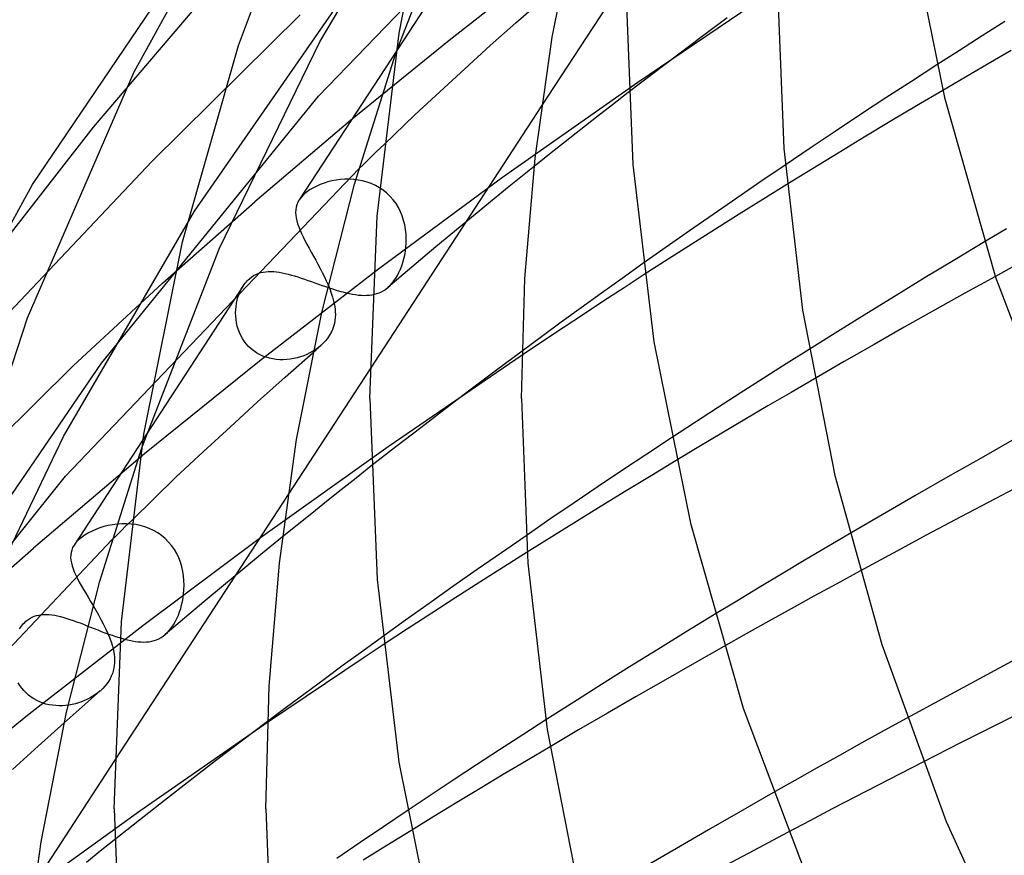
# Model space of a CAD drawing. Header units: millimetres. Extents: x -374 to 374, y -188 to 321.
# Tile 26 of 112: x -245 to -219, y 163 to 185. Entities that reach past the tile are written whole.
import ezdxf

# ---------------------------------------------------------------- set-up
doc = ezdxf.new("R2010")
doc.units = ezdxf.units.MM
doc.layers.add('HIDDEN', color=7, linetype='Continuous')
doc.layers.add('THICK', color=7, linetype='Continuous')

msp = doc.modelspace()

# ---------------------------------------------------------------- linework, layer by layer
at = {"layer": 'HIDDEN'}
for p, q in [((-237.361, 182.91), (-229.768, 190.781)), ((-237.318, 184.341), (-233.796, 190.303)), ((-235.314, 184.039), (-233.594, 188.484)), ((-233.445, 186.948), (-237.864, 180.172)), ((-231.239, 186.472), (-233.913, 184.379)), ((-243.291, 182.087), (-239.845, 186.139)), ((-240.631, 179.874), (-236.353, 186.042)), ((-225.25, 185.764), (-228.938, 183.271)), ((-232.151, 184.847), (-231.469, 185.451)), ((-241.743, 181.196), (-237.843, 185.057)), ((-226.582, 184.978), (-227.239, 184.487)), ((-232.826, 184.242), (-232.151, 184.847)), ((-219.255, 184.875), (-219.853, 184.497)), ((-227.239, 184.487), (-227.892, 183.994)), ((-219.853, 184.497), (-220.45, 184.116)), ((-239.966, 178.894), (-237.318, 184.341)), ((-233.913, 184.379), (-236.511, 182.262)), ((-233.495, 183.634), (-232.826, 184.242)), ((-227.892, 183.994), (-228.541, 183.501)), ((-220.45, 184.116), (-221.048, 183.732)), ((-219.09, 184.116), (-219.693, 183.765)), ((-234.158, 183.026), (-233.495, 183.634)), ((-219.693, 183.765), (-220.294, 183.413)), ((-228.541, 183.501), (-229.185, 183.005)), ((-220.294, 183.413), (-220.892, 183.061)), ((-228.938, 183.271), (-232.502, 180.759)), ((-243.077, 175.862), (-237.361, 182.91)), ((-234.814, 182.415), (-234.158, 183.026)), ((-231.473, 182.649), (-235.995, 175.714)), ((-235.629, 181.637), (-234.814, 182.415)), ((-246.229, 178.327), (-243.291, 182.087)), ((-236.511, 182.262), (-239.033, 180.122)), ((-246.093, 176.595), (-241.743, 181.196)), ((-231.669, 181.052), (-232.324, 180.524)), ((-225.051, 181.088), (-225.688, 180.654)), ((-244.032, 172.879), (-236.29, 180.99)), ((-237.404, 180.536), (-237.492, 180.491)), ((-237.311, 180.576), (-237.404, 180.536)), ((-237.212, 180.613), (-237.311, 180.576)), ((-237.109, 180.644), (-237.212, 180.613)), ((-237.002, 180.671), (-237.109, 180.644)), ((-236.892, 180.692), (-237.002, 180.671)), ((-236.778, 180.706), (-236.892, 180.692)), ((-236.663, 180.714), (-236.778, 180.706)), ((-236.546, 180.716), (-236.663, 180.714)), ((-236.428, 180.709), (-236.546, 180.716)), ((-236.311, 180.695), (-236.428, 180.709)), ((-236.193, 180.672), (-236.311, 180.695)), ((-236.078, 180.64), (-236.193, 180.672)), ((-235.964, 180.6), (-236.078, 180.64)), ((-235.854, 180.55), (-235.964, 180.6)), ((-235.749, 180.492), (-235.854, 180.55)), ((-232.502, 180.759), (-235.779, 178.34)), ((-232.324, 180.524), (-232.974, 179.994)), ((-225.688, 180.654), (-226.322, 180.221)), ((-225.004, 180.575), (-225.634, 180.184)), ((-237.799, 180.256), (-237.823, 180.228)), ((-237.773, 180.284), (-237.799, 180.256)), ((-237.745, 180.312), (-237.773, 180.284)), ((-237.714, 180.339), (-237.745, 180.312)), ((-237.647, 180.393), (-237.714, 180.339)), ((-237.573, 180.443), (-237.647, 180.393)), ((-237.492, 180.491), (-237.573, 180.443)), ((-235.648, 180.425), (-235.749, 180.492)), ((-235.553, 180.348), (-235.648, 180.425)), ((-235.466, 180.263), (-235.553, 180.348)), ((-235.386, 180.172), (-235.466, 180.263)), ((-241.468, 177.97), (-239.033, 180.122)), ((-237.928, 180.042), (-237.947, 179.977)), ((-237.901, 180.107), (-237.928, 180.042)), ((-237.864, 180.172), (-237.901, 180.107)), ((-237.844, 180.2), (-237.864, 180.172)), ((-237.823, 180.228), (-237.844, 180.2)), ((-235.313, 180.073), (-235.386, 180.172)), ((-235.25, 179.969), (-235.313, 180.073)), ((-232.974, 179.994), (-233.619, 179.464)), ((-226.322, 180.221), (-226.95, 179.787)), ((-225.634, 180.184), (-226.261, 179.792)), ((-244.084, 173.928), (-240.631, 179.874)), ((-237.957, 179.91), (-237.961, 179.842)), ((-237.961, 179.842), (-237.958, 179.771)), ((-237.958, 179.771), (-237.947, 179.697)), ((-237.947, 179.977), (-237.957, 179.91)), ((-235.195, 179.86), (-235.25, 179.969)), ((-235.149, 179.747), (-235.195, 179.86)), ((-235.111, 179.631), (-235.149, 179.747)), ((-226.95, 179.787), (-227.573, 179.354)), ((-226.261, 179.792), (-226.885, 179.399)), ((-237.947, 179.697), (-237.931, 179.621)), ((-237.931, 179.621), (-237.908, 179.542)), ((-237.908, 179.542), (-237.879, 179.459)), ((-235.082, 179.513), (-235.111, 179.631)), ((-235.061, 179.394), (-235.082, 179.513)), ((-237.879, 179.459), (-237.845, 179.374)), ((-237.845, 179.374), (-237.806, 179.286)), ((-237.806, 179.286), (-237.762, 179.194)), ((-235.048, 179.274), (-235.061, 179.394)), ((-235.042, 179.155), (-235.048, 179.274)), ((-233.619, 179.464), (-234.26, 178.931)), ((-227.573, 179.354), (-228.19, 178.922)), ((-226.885, 179.399), (-227.507, 179.005)), ((-219.207, 179.41), (-219.793, 179.061)), ((-237.762, 179.194), (-237.714, 179.099)), ((-237.714, 179.099), (-237.662, 179)), ((-237.662, 179), (-237.607, 178.899)), ((-235.052, 178.918), (-235.044, 179.036)), ((-235.044, 179.036), (-235.042, 179.155)), ((-227.507, 179.005), (-228.132, 178.606)), ((-242.02, 173.631), (-239.966, 178.894)), ((-237.607, 178.899), (-237.55, 178.795)), ((-237.55, 178.795), (-237.492, 178.69)), ((-237.492, 178.69), (-237.432, 178.582)), ((-235.104, 178.616), (-235.082, 178.714)), ((-235.082, 178.714), (-235.064, 178.815)), ((-235.064, 178.815), (-235.052, 178.918)), ((-234.26, 178.931), (-234.895, 178.398)), ((-228.19, 178.922), (-228.8, 178.491)), ((-237.432, 178.582), (-237.372, 178.473)), ((-237.372, 178.473), (-237.314, 178.364)), ((-235.195, 178.34), (-235.161, 178.428)), ((-235.161, 178.428), (-235.13, 178.52)), ((-235.13, 178.52), (-235.104, 178.616)), ((-228.132, 178.606), (-228.763, 178.199)), ((-218.92, 178.474), (-219.504, 178.153)), ((-239.126, 178.135), (-239.069, 178.172)), ((-239.069, 178.172), (-239.009, 178.204)), ((-239.009, 178.204), (-238.947, 178.23)), ((-238.947, 178.23), (-238.883, 178.251)), ((-235.779, 178.34), (-238.911, 175.919)), ((-238.883, 178.251), (-238.817, 178.266)), ((-238.817, 178.266), (-238.75, 178.276)), ((-238.75, 178.276), (-238.681, 178.282)), ((-238.681, 178.282), (-238.611, 178.283)), ((-238.611, 178.283), (-238.539, 178.279)), ((-238.539, 178.279), (-238.466, 178.273)), ((-238.466, 178.273), (-238.391, 178.262)), ((-238.391, 178.262), (-238.314, 178.248)), ((-238.314, 178.248), (-238.235, 178.232)), ((-238.235, 178.232), (-238.155, 178.212)), ((-238.155, 178.212), (-238.072, 178.189)), ((-238.072, 178.189), (-237.988, 178.165)), ((-237.314, 178.364), (-237.257, 178.254)), ((-237.257, 178.254), (-237.203, 178.145)), ((-234.895, 178.398), (-235.526, 177.863)), ((-235.319, 178.102), (-235.275, 178.176)), ((-235.275, 178.176), (-235.234, 178.255)), ((-235.234, 178.255), (-235.195, 178.34)), ((-243.833, 175.789), (-241.468, 177.97)), ((-239.346, 177.898), (-239.321, 177.935)), ((-239.321, 177.935), (-239.295, 177.97)), ((-239.295, 177.97), (-239.268, 178.003)), ((-239.268, 178.003), (-239.24, 178.035)), ((-239.24, 178.035), (-239.21, 178.064)), ((-239.21, 178.064), (-239.18, 178.092)), ((-239.18, 178.092), (-239.126, 178.135)), ((-237.988, 178.165), (-237.902, 178.138)), ((-237.902, 178.138), (-237.814, 178.109)), ((-237.814, 178.109), (-237.725, 178.079)), ((-237.725, 178.079), (-237.635, 178.047)), ((-237.635, 178.047), (-237.544, 178.015)), ((-237.544, 178.015), (-237.452, 177.982)), ((-237.452, 177.982), (-237.359, 177.949)), ((-237.359, 177.949), (-237.265, 177.916)), ((-237.265, 177.916), (-237.171, 177.883)), ((-237.203, 178.145), (-237.152, 178.037)), ((-237.152, 178.037), (-237.104, 177.93)), ((-235.527, 177.862), (-235.471, 177.913)), ((-235.471, 177.913), (-235.417, 177.971)), ((-235.417, 177.971), (-235.367, 178.034)), ((-235.367, 178.034), (-235.319, 178.102)), ((-239.344, 177.902), (-243.805, 171.061)), ((-239.481, 177.604), (-239.454, 177.682)), ((-239.454, 177.682), (-239.423, 177.758)), ((-239.423, 177.758), (-239.387, 177.83)), ((-239.387, 177.83), (-239.346, 177.898)), ((-237.171, 177.883), (-237.079, 177.851)), ((-237.079, 177.851), (-236.986, 177.821)), ((-236.986, 177.821), (-236.895, 177.792)), ((-236.895, 177.792), (-236.804, 177.766)), ((-236.804, 177.766), (-236.716, 177.741)), ((-236.716, 177.741), (-236.629, 177.719)), ((-236.629, 177.719), (-236.545, 177.7)), ((-236.545, 177.7), (-236.462, 177.684)), ((-236.462, 177.684), (-236.381, 177.671)), ((-236.381, 177.671), (-236.303, 177.661)), ((-236.303, 177.661), (-236.227, 177.655)), ((-236.227, 177.655), (-236.154, 177.652)), ((-236.154, 177.652), (-236.082, 177.654)), ((-236.082, 177.654), (-236.013, 177.659)), ((-236.013, 177.659), (-235.946, 177.668)), ((-235.946, 177.668), (-235.881, 177.681)), ((-235.881, 177.681), (-235.818, 177.699)), ((-235.818, 177.699), (-235.756, 177.722)), ((-235.756, 177.722), (-235.696, 177.749)), ((-235.696, 177.749), (-235.638, 177.781)), ((-235.638, 177.781), (-235.581, 177.819)), ((-235.581, 177.819), (-235.527, 177.862)), ((-239.533, 177.358), (-239.521, 177.442)), ((-239.521, 177.442), (-239.504, 177.524)), ((-239.504, 177.524), (-239.481, 177.604)), ((-239.544, 177.188), (-239.541, 177.274)), ((-239.541, 177.102), (-239.544, 177.188)), ((-239.541, 177.274), (-239.533, 177.358)), ((-239.533, 177.015), (-239.541, 177.102)), ((-239.519, 176.928), (-239.533, 177.015)), ((-239.5, 176.842), (-239.519, 176.928)), ((-239.475, 176.758), (-239.5, 176.842)), ((-239.444, 176.675), (-239.475, 176.758)), ((-239.407, 176.594), (-239.444, 176.675)), ((-239.364, 176.517), (-239.407, 176.594)), ((-239.316, 176.442), (-239.364, 176.517)), ((-239.261, 176.371), (-239.316, 176.442)), ((-239.2, 176.304), (-239.261, 176.371)), ((-239.135, 176.242), (-239.2, 176.304)), ((-239.064, 176.186), (-239.135, 176.242)), ((-238.989, 176.135), (-239.064, 176.186)), ((-238.91, 176.09), (-238.989, 176.135)), ((-238.827, 176.051), (-238.91, 176.09)), ((-238.236, 175.496), (-237.501, 176.148)), ((-237.664, 176.095), (-237.747, 176.06)), ((-237.583, 176.134), (-237.664, 176.095)), ((-237.505, 176.178), (-237.583, 176.134)), ((-237.431, 176.225), (-237.505, 176.178)), ((-237.361, 176.276), (-237.431, 176.225)), ((-237.295, 176.33), (-237.361, 176.276)), ((-231.986, 176.182), (-232.662, 175.679)), ((-224.419, 176.226), (-225.024, 175.843)), ((-247.34, 169.634), (-243.077, 175.862)), ((-238.911, 175.919), (-241.945, 173.467)), ((-238.741, 176.019), (-238.827, 176.051)), ((-238.653, 175.993), (-238.741, 176.019)), ((-238.562, 175.973), (-238.653, 175.993)), ((-238.471, 175.96), (-238.562, 175.973)), ((-238.379, 175.953), (-238.471, 175.96)), ((-238.286, 175.952), (-238.379, 175.953)), ((-238.194, 175.956), (-238.286, 175.952)), ((-238.102, 175.967), (-238.194, 175.956)), ((-238.011, 175.983), (-238.102, 175.967)), ((-237.921, 176.003), (-238.011, 175.983)), ((-237.833, 176.029), (-237.921, 176.003)), ((-237.747, 176.06), (-237.833, 176.029)), ((-231.989, 176.071), (-235.521, 173.651)), ((-225.024, 175.843), (-225.628, 175.459)), ((-247.882, 171.776), (-243.833, 175.789)), ((-232.662, 175.679), (-233.333, 175.174)), ((-238.963, 174.842), (-238.236, 175.496)), ((-225.628, 175.459), (-226.232, 175.072)), ((-224.278, 175.45), (-224.891, 175.093)), ((-233.333, 175.174), (-234, 174.668)), ((-226.232, 175.072), (-226.837, 174.681)), ((-224.891, 175.093), (-225.502, 174.735)), ((-239.683, 174.185), (-238.963, 174.842)), ((-234, 174.668), (-234.662, 174.16)), ((-226.837, 174.681), (-227.443, 174.287)), ((-225.502, 174.735), (-226.111, 174.376)), ((-227.443, 174.287), (-228.048, 173.891)), ((-226.111, 174.376), (-226.717, 174.017)), ((-240.396, 173.527), (-239.683, 174.185)), ((-234.662, 174.16), (-235.32, 173.651)), ((-226.717, 174.017), (-227.322, 173.656)), ((-246.69, 168.49), (-244.084, 173.928)), ((-241.117, 172.851), (-240.396, 173.527)), ((-235.521, 173.651), (-238.887, 171.25)), ((-235.32, 173.651), (-235.973, 173.141)), ((-227.322, 173.656), (-227.924, 173.294)), ((-241.945, 173.467), (-244.879, 170.984)), ((-249.718, 165.787), (-244.032, 172.879)), ((-242.285, 171.715), (-241.117, 172.851)), ((-238.16, 172.394), (-242.737, 165.375)), ((-243.329, 171.433), (-243.422, 171.386)), ((-243.23, 171.477), (-243.329, 171.433)), ((-243.126, 171.515), (-243.23, 171.477)), ((-243.017, 171.549), (-243.126, 171.515)), ((-242.904, 171.577), (-243.017, 171.549)), ((-242.787, 171.599), (-242.904, 171.577)), ((-242.668, 171.614), (-242.787, 171.599)), ((-242.547, 171.623), (-242.668, 171.614)), ((-242.424, 171.623), (-242.547, 171.623)), ((-242.301, 171.616), (-242.424, 171.623)), ((-242.178, 171.601), (-242.301, 171.616)), ((-242.057, 171.576), (-242.178, 171.601)), ((-241.937, 171.543), (-242.057, 171.576)), ((-241.821, 171.5), (-241.937, 171.543)), ((-241.707, 171.447), (-241.821, 171.5)), ((-241.598, 171.384), (-241.707, 171.447)), ((-250.643, 162.91), (-242.806, 171.199)), ((-243.715, 171.172), (-243.741, 171.144)), ((-243.687, 171.199), (-243.715, 171.172)), ((-243.656, 171.227), (-243.687, 171.199)), ((-243.586, 171.283), (-243.656, 171.227)), ((-243.508, 171.336), (-243.586, 171.283)), ((-243.422, 171.386), (-243.508, 171.336)), ((-238.887, 171.25), (-241.992, 168.934)), ((-241.496, 171.313), (-241.598, 171.384)), ((-241.4, 171.232), (-241.496, 171.313)), ((-241.312, 171.143), (-241.4, 171.232)), ((-238.308, 171.276), (-238.831, 170.849)), ((-231.884, 171.309), (-232.532, 170.861)), ((-223.35, 171.36), (-223.95, 171.007)), ((-247.386, 168.768), (-244.879, 170.984)), ((-243.868, 170.931), (-243.885, 170.867)), ((-243.842, 170.996), (-243.868, 170.931)), ((-243.805, 171.061), (-243.842, 170.996)), ((-243.786, 171.088), (-243.805, 171.061)), ((-243.765, 171.116), (-243.786, 171.088)), ((-243.741, 171.144), (-243.765, 171.116)), ((-241.232, 171.047), (-241.312, 171.143)), ((-241.16, 170.945), (-241.232, 171.047)), ((-241.098, 170.836), (-241.16, 170.945)), ((-223.95, 171.007), (-224.547, 170.654)), ((-243.894, 170.801), (-243.896, 170.733)), ((-243.896, 170.733), (-243.89, 170.663)), ((-243.885, 170.867), (-243.894, 170.801)), ((-243.89, 170.663), (-243.877, 170.59)), ((-241.045, 170.724), (-241.098, 170.836)), ((-241, 170.608), (-241.045, 170.724)), ((-238.831, 170.849), (-239.351, 170.422)), ((-232.532, 170.861), (-233.175, 170.414)), ((-231.854, 170.873), (-232.479, 170.478)), ((-224.547, 170.654), (-225.142, 170.299)), ((-243.877, 170.59), (-243.857, 170.514)), ((-243.857, 170.514), (-243.831, 170.436)), ((-243.831, 170.436), (-243.799, 170.354)), ((-240.965, 170.49), (-241, 170.608)), ((-240.938, 170.369), (-240.965, 170.49)), ((-239.351, 170.422), (-239.867, 169.993)), ((-233.175, 170.414), (-233.811, 169.968)), ((-232.479, 170.478), (-233.102, 170.081)), ((-223.08, 170.376), (-223.687, 170.044)), ((-243.799, 170.354), (-243.761, 170.269)), ((-243.761, 170.269), (-243.717, 170.18)), ((-243.717, 170.18), (-243.669, 170.088)), ((-240.919, 170.247), (-240.938, 170.369)), ((-240.908, 170.125), (-240.919, 170.247)), ((-240.904, 170.003), (-240.908, 170.125)), ((-225.142, 170.299), (-225.734, 169.943)), ((-243.669, 170.088), (-243.616, 169.992)), ((-243.616, 169.992), (-243.558, 169.892)), ((-243.558, 169.892), (-243.498, 169.79)), ((-240.917, 169.763), (-240.907, 169.883)), ((-240.907, 169.883), (-240.904, 170.003)), ((-239.867, 169.993), (-240.38, 169.564)), ((-233.811, 169.968), (-234.439, 169.523)), ((-233.102, 170.081), (-233.732, 169.678)), ((-225.734, 169.943), (-226.325, 169.586)), ((-223.687, 170.044), (-224.289, 169.713)), ((-243.498, 169.79), (-243.435, 169.684)), ((-243.435, 169.684), (-243.37, 169.576)), ((-240.947, 169.576), (-240.93, 169.669)), ((-240.93, 169.669), (-240.917, 169.763)), ((-233.732, 169.678), (-234.367, 169.267)), ((-224.289, 169.713), (-224.887, 169.383)), ((-243.37, 169.576), (-243.304, 169.466)), ((-241.021, 169.302), (-240.992, 169.393)), ((-240.992, 169.393), (-240.967, 169.484)), ((-240.967, 169.484), (-240.947, 169.576)), ((-240.38, 169.564), (-240.891, 169.134)), ((-234.439, 169.523), (-235.06, 169.081)), ((-226.325, 169.586), (-226.913, 169.229)), ((-224.887, 169.383), (-225.482, 169.052)), ((-245.075, 169.051), (-245.024, 169.092)), ((-245.024, 169.092), (-244.97, 169.127)), ((-244.97, 169.127), (-244.914, 169.157)), ((-244.914, 169.157), (-244.856, 169.183)), ((-244.856, 169.183), (-244.795, 169.203)), ((-244.795, 169.203), (-244.732, 169.217)), ((-244.732, 169.217), (-244.667, 169.227)), ((-244.667, 169.227), (-244.6, 169.232)), ((-244.6, 169.232), (-244.532, 169.233)), ((-244.532, 169.233), (-244.461, 169.229)), ((-244.461, 169.229), (-244.389, 169.221)), ((-244.389, 169.221), (-244.314, 169.21)), ((-244.314, 169.21), (-244.238, 169.194)), ((-244.238, 169.194), (-244.159, 169.176)), ((-244.159, 169.176), (-244.079, 169.154)), ((-244.079, 169.154), (-243.997, 169.129)), ((-243.997, 169.129), (-243.913, 169.102)), ((-243.913, 169.102), (-243.826, 169.072)), ((-240.891, 169.134), (-241.398, 168.702)), ((-241.135, 169.04), (-241.092, 169.125)), ((-241.092, 169.125), (-241.054, 169.212)), ((-241.054, 169.212), (-241.021, 169.302)), ((-235.06, 169.081), (-235.672, 168.641)), ((-234.367, 169.267), (-235.006, 168.85)), ((-245.244, 168.853), (-245.219, 168.89)), ((-245.219, 168.89), (-245.193, 168.926)), ((-245.193, 168.926), (-245.165, 168.96)), ((-245.165, 168.96), (-245.136, 168.992)), ((-245.136, 168.992), (-245.106, 169.023)), ((-245.106, 169.023), (-245.075, 169.051)), ((-241.992, 168.934), (-244.992, 166.599)), ((-243.826, 169.072), (-243.738, 169.04)), ((-243.738, 169.04), (-243.648, 169.007)), ((-243.648, 169.007), (-243.557, 168.972)), ((-243.557, 168.972), (-243.465, 168.935)), ((-243.465, 168.935), (-243.372, 168.899)), ((-243.372, 168.899), (-243.277, 168.861)), ((-243.277, 168.861), (-243.182, 168.824)), ((-243.182, 168.824), (-243.086, 168.786)), ((-241.285, 168.816), (-241.232, 168.884)), ((-241.232, 168.884), (-241.181, 168.959)), ((-241.181, 168.959), (-241.135, 169.04)), ((-235.006, 168.85), (-235.649, 168.428)), ((-225.482, 169.052), (-226.076, 168.72)), ((-243.086, 168.786), (-242.991, 168.75)), ((-242.991, 168.75), (-242.896, 168.715)), ((-242.896, 168.715), (-242.802, 168.682)), ((-242.802, 168.682), (-242.709, 168.65)), ((-242.709, 168.65), (-242.617, 168.621)), ((-242.617, 168.621), (-242.528, 168.594)), ((-242.528, 168.594), (-242.44, 168.571)), ((-242.44, 168.571), (-242.355, 168.55)), ((-241.691, 168.542), (-241.628, 168.563)), ((-241.628, 168.563), (-241.568, 168.59)), ((-241.568, 168.59), (-241.51, 168.622)), ((-241.51, 168.622), (-241.453, 168.659)), ((-241.453, 168.659), (-241.399, 168.701)), ((-241.399, 168.701), (-241.341, 168.755)), ((-241.341, 168.755), (-241.285, 168.816)), ((-226.076, 168.72), (-226.667, 168.387)), ((-242.355, 168.55), (-242.271, 168.533)), ((-242.271, 168.533), (-242.191, 168.52)), ((-242.191, 168.52), (-242.112, 168.51)), ((-242.112, 168.51), (-242.036, 168.505)), ((-242.036, 168.505), (-241.963, 168.503)), ((-241.963, 168.503), (-241.891, 168.506)), ((-241.891, 168.506), (-241.822, 168.513)), ((-241.822, 168.513), (-241.756, 168.525)), ((-241.756, 168.525), (-241.691, 168.542)), ((-245.235, 167.358), (-245.28, 167.431)), ((-245.185, 167.288), (-245.235, 167.358)), ((-245.13, 167.222), (-245.185, 167.288)), ((-245.071, 167.161), (-245.13, 167.222)), ((-245.006, 167.103), (-245.071, 167.161)), ((-244.938, 167.051), (-245.006, 167.103)), ((-244.865, 167.003), (-244.938, 167.051)), ((-244.79, 166.961), (-244.865, 167.003)), ((-243.378, 167.031), (-243.452, 166.993)), ((-243.307, 167.073), (-243.378, 167.031)), ((-243.239, 167.118), (-243.307, 167.073)), ((-243.175, 167.166), (-243.239, 167.118)), ((-243.114, 167.216), (-243.175, 167.166)), ((-244.711, 166.924), (-244.79, 166.961)), ((-244.629, 166.893), (-244.711, 166.924)), ((-244.546, 166.868), (-244.629, 166.893)), ((-244.461, 166.848), (-244.546, 166.868)), ((-244.376, 166.834), (-244.461, 166.848)), ((-244.289, 166.825), (-244.376, 166.834)), ((-244.202, 166.821), (-244.289, 166.825)), ((-244.114, 166.822), (-244.202, 166.821)), ((-244.027, 166.828), (-244.114, 166.822)), ((-243.941, 166.839), (-244.027, 166.828)), ((-243.856, 166.854), (-243.941, 166.839)), ((-243.771, 166.874), (-243.856, 166.854)), ((-243.689, 166.898), (-243.771, 166.874)), ((-243.608, 166.926), (-243.689, 166.898)), ((-243.529, 166.958), (-243.608, 166.926)), ((-243.452, 166.993), (-243.529, 166.958)), ((-244.992, 166.599), (-247.904, 164.237)), ((-221.839, 166.496), (-222.435, 166.168)), ((-244.752, 165.757), (-244.065, 166.373)), ((-238.706, 166.379), (-242.069, 164.044)), ((-238.705, 166.405), (-239.389, 165.887)), ((-231.361, 166.447), (-231.971, 166.054)), ((-231.971, 166.054), (-232.581, 165.658)), ((-222.435, 166.168), (-223.027, 165.84)), ((-245.431, 165.139), (-244.752, 165.757)), ((-239.389, 165.887), (-240.07, 165.368)), ((-231.25, 165.739), (-231.868, 165.373)), ((-223.027, 165.84), (-223.617, 165.512)), ((-232.581, 165.658), (-233.191, 165.259)), ((-223.617, 165.512), (-224.205, 165.183)), ((-240.07, 165.368), (-240.745, 164.847)), ((-233.191, 165.259), (-233.801, 164.857)), ((-231.868, 165.373), (-232.483, 165.005)), ((-224.205, 165.183), (-224.791, 164.853)), ((-221.413, 165.336), (-222.014, 165.028)), ((-232.483, 165.005), (-233.096, 164.637)), ((-222.014, 165.028), (-222.614, 164.718)), ((-240.745, 164.847), (-241.416, 164.325)), ((-233.801, 164.857), (-234.41, 164.453)), ((-224.791, 164.853), (-225.375, 164.522)), ((-222.614, 164.718), (-223.21, 164.409)), ((-234.41, 164.453), (-235.017, 164.048)), ((-233.096, 164.637), (-233.707, 164.268)), ((-223.21, 164.409), (-223.804, 164.099)), ((-241.416, 164.325), (-242.083, 163.801)), ((-233.707, 164.268), (-234.315, 163.898)), ((-242.069, 164.044), (-245.238, 161.758)), ((-234.315, 163.898), (-234.921, 163.526)), ((-223.804, 164.099), (-224.395, 163.789)), ((-242.083, 163.801), (-242.744, 163.276)), ((-224.395, 163.789), (-224.982, 163.48))]:
    msp.add_line(p, q, dxfattribs=at)
at = {"layer": 'THICK'}
for p, q in [((-242.216, 183.553), (-238.383, 190.523)), ((-239.469, 184.241), (-237.436, 189.67)), ((-235.232, 184.569), (-234.234, 189.526)), ((-244.905, 180.575), (-239.81, 188.099)), ((-231.195, 184.464), (-230.543, 187.749)), ((-221.779, 187.52), (-220.846, 182.869)), ((-229.249, 186.059), (-231.473, 182.649)), ((-229.25, 185.755), (-229.066, 181.109)), ((-225.25, 185.755), (-225.086, 181.529)), ((-235.809, 179.739), (-235.232, 184.569)), ((-231.644, 181.273), (-231.195, 184.464)), ((-240.945, 179.067), (-239.469, 184.241)), ((-236.405, 180.59), (-235.314, 184.039)), ((-221.048, 183.732), (-221.719, 183.298)), ((-245.032, 177.058), (-242.216, 183.553)), ((-221.719, 183.298), (-222.389, 182.861)), ((-229.185, 183.005), (-229.604, 182.681)), ((-222.389, 182.861), (-223.058, 182.421)), ((-220.892, 183.061), (-221.585, 182.649)), ((-220.846, 182.869), (-219.496, 178.129)), ((-229.604, 182.681), (-230.021, 182.356)), ((-221.585, 182.649), (-222.275, 182.237)), ((-230.021, 182.356), (-230.435, 182.031)), ((-223.058, 182.421), (-223.725, 181.978)), ((-222.275, 182.237), (-222.962, 181.823)), ((-230.435, 182.031), (-230.848, 181.705)), ((-223.725, 181.978), (-224.389, 181.534)), ((-222.962, 181.823), (-223.646, 181.408)), ((-235.729, 181.54), (-235.629, 181.637)), ((-230.848, 181.705), (-231.26, 181.379)), ((-236.054, 181.222), (-235.942, 181.332)), ((-235.942, 181.332), (-235.833, 181.438)), ((-235.833, 181.438), (-235.729, 181.54)), ((-231.26, 181.379), (-231.669, 181.052)), ((-225.086, 181.529), (-224.59, 177.264)), ((-224.389, 181.534), (-225.051, 181.088)), ((-223.646, 181.408), (-224.327, 180.992)), ((-236.29, 180.99), (-236.17, 181.107)), ((-236.17, 181.107), (-236.054, 181.222)), ((-231.912, 178.099), (-231.644, 181.273)), ((-229.066, 181.109), (-228.508, 176.426)), ((-224.327, 180.992), (-225.004, 180.575)), ((-248.813, 173.445), (-244.905, 180.575)), ((-237.273, 177.202), (-236.405, 180.59)), ((-236, 174.929), (-235.809, 179.739)), ((-241.965, 173.986), (-240.945, 179.067)), ((-219.793, 179.061), (-220.574, 178.592)), ((-228.8, 178.491), (-229.349, 178.101)), ((-220.574, 178.592), (-221.351, 178.122)), ((-228.763, 178.199), (-229.295, 177.854)), ((-237.104, 177.93), (-237.06, 177.821)), ((-232, 174.929), (-231.912, 178.099)), ((-229.349, 178.101), (-229.891, 177.712)), ((-221.351, 178.122), (-222.124, 177.651)), ((-219.504, 178.153), (-220.308, 177.707)), ((-219.496, 178.129), (-217.446, 172.705)), ((-237.06, 177.821), (-237.02, 177.713)), ((-237.02, 177.713), (-236.986, 177.607)), ((-229.891, 177.712), (-230.426, 177.326)), ((-229.295, 177.854), (-229.83, 177.504)), ((-222.124, 177.651), (-222.893, 177.177)), ((-220.308, 177.707), (-221.109, 177.259)), ((-236.986, 177.607), (-236.958, 177.502)), ((-236.958, 177.502), (-236.936, 177.4)), ((-236.936, 177.4), (-236.921, 177.299)), ((-229.83, 177.504), (-230.368, 177.15)), ((-237.934, 173.847), (-237.273, 177.202)), ((-236.921, 177.299), (-236.914, 177.221)), ((-236.912, 177.142), (-236.915, 177.064)), ((-236.914, 177.221), (-236.912, 177.142)), ((-230.426, 177.326), (-230.954, 176.942)), ((-230.368, 177.15), (-230.907, 176.793)), ((-224.59, 177.264), (-223.736, 172.9)), ((-222.893, 177.177), (-223.658, 176.702)), ((-221.109, 177.259), (-221.907, 176.809)), ((-247.068, 170.865), (-245.032, 177.058)), ((-236.938, 176.908), (-236.959, 176.83)), ((-236.924, 176.986), (-236.938, 176.908)), ((-236.915, 177.064), (-236.924, 176.986)), ((-230.954, 176.942), (-231.473, 176.561)), ((-237.021, 176.676), (-237.063, 176.601)), ((-236.987, 176.753), (-237.021, 176.676)), ((-236.959, 176.83), (-236.987, 176.753)), ((-230.907, 176.793), (-231.448, 176.433)), ((-223.658, 176.702), (-224.419, 176.226)), ((-221.907, 176.809), (-222.7, 176.358)), ((-237.226, 176.395), (-237.292, 176.332)), ((-237.166, 176.461), (-237.226, 176.395)), ((-237.111, 176.53), (-237.166, 176.461)), ((-237.063, 176.601), (-237.111, 176.53)), ((-231.448, 176.433), (-231.989, 176.071)), ((-231.473, 176.561), (-231.986, 176.182)), ((-228.508, 176.426), (-227.547, 171.638)), ((-222.7, 176.358), (-223.491, 175.905)), ((-237.501, 176.148), (-237.467, 176.179)), ((-237.467, 176.179), (-237.432, 176.21)), ((-237.432, 176.21), (-237.397, 176.24)), ((-237.397, 176.24), (-237.362, 176.271)), ((-237.362, 176.271), (-237.327, 176.302)), ((-237.327, 176.302), (-237.292, 176.332)), ((-223.491, 175.905), (-224.278, 175.45)), ((-235.995, 175.714), (-238.16, 172.394)), ((-236, 174.929), (-235.811, 170.151)), ((-232, 174.929), (-231.832, 170.581)), ((-242.555, 169.035), (-241.965, 173.986)), ((-238.389, 170.587), (-237.934, 173.847)), ((-228.048, 173.891), (-228.693, 173.464)), ((-219.004, 173.853), (-219.882, 173.359)), ((-243.124, 170.113), (-242.02, 173.631)), ((-228.693, 173.464), (-229.337, 173.036)), ((-227.924, 173.294), (-228.586, 172.893)), ((-219.882, 173.359), (-220.756, 172.862)), ((-235.973, 173.141), (-236.367, 172.831)), ((-229.337, 173.036), (-229.979, 172.606)), ((-236.367, 172.831), (-236.758, 172.521)), ((-228.586, 172.893), (-229.245, 172.491)), ((-223.736, 172.9), (-222.498, 168.442)), ((-220.756, 172.862), (-221.625, 172.363)), ((-218.595, 172.765), (-219.509, 172.286)), ((-236.758, 172.521), (-237.148, 172.211)), ((-229.979, 172.606), (-230.617, 172.174)), ((-229.245, 172.491), (-229.902, 172.088)), ((-237.148, 172.211), (-237.537, 171.899)), ((-221.625, 172.363), (-222.49, 171.863)), ((-219.509, 172.286), (-220.416, 171.807)), ((-230.617, 172.174), (-231.253, 171.742)), ((-229.902, 172.088), (-230.555, 171.684)), ((-242.368, 171.633), (-242.285, 171.715)), ((-237.537, 171.899), (-237.923, 171.588)), ((-231.253, 171.742), (-231.884, 171.309)), ((-230.555, 171.684), (-231.206, 171.279)), ((-222.49, 171.863), (-223.35, 171.36)), ((-220.416, 171.807), (-221.313, 171.329)), ((-242.627, 171.377), (-242.539, 171.464)), ((-242.539, 171.464), (-242.453, 171.549)), ((-242.453, 171.549), (-242.368, 171.633)), ((-237.923, 171.588), (-238.308, 171.276)), ((-227.547, 171.638), (-226.157, 166.757)), ((-242.806, 171.199), (-242.716, 171.289)), ((-242.716, 171.289), (-242.627, 171.377)), ((-231.206, 171.279), (-231.854, 170.873)), ((-221.313, 171.329), (-222.202, 170.852)), ((-222.202, 170.852), (-223.08, 170.376)), ((-238.66, 167.343), (-238.389, 170.587)), ((-231.832, 170.581), (-231.323, 166.194)), ((-235.811, 170.151), (-235.236, 165.333)), ((-244.003, 166.654), (-243.124, 170.113)), ((-243.304, 169.466), (-243.234, 169.345)), ((-243.234, 169.345), (-243.164, 169.224)), ((-243.164, 169.224), (-243.097, 169.102)), ((-243.097, 169.102), (-243.033, 168.982)), ((-226.913, 169.229), (-227.663, 168.769)), ((-243.033, 168.982), (-242.973, 168.862)), ((-242.973, 168.862), (-242.919, 168.744)), ((-242.75, 164.104), (-242.555, 169.035)), ((-242.919, 168.744), (-242.871, 168.627)), ((-242.871, 168.627), (-242.828, 168.512)), ((-235.672, 168.641), (-236.192, 168.264)), ((-227.663, 168.769), (-228.409, 168.308)), ((-242.828, 168.512), (-242.794, 168.399)), ((-242.794, 168.399), (-242.766, 168.288)), ((-235.649, 168.428), (-236.157, 168.092)), ((-228.409, 168.308), (-229.152, 167.846)), ((-226.667, 168.387), (-227.439, 167.949)), ((-222.498, 168.442), (-220.797, 163.77)), ((-242.766, 168.288), (-242.747, 168.179)), ((-242.747, 168.179), (-242.739, 168.105)), ((-242.739, 168.105), (-242.736, 168.032)), ((-236.192, 168.264), (-236.705, 167.89)), ((-236.157, 168.092), (-236.667, 167.754)), ((-218.977, 168.042), (-219.943, 167.525)), ((-242.754, 167.813), (-242.771, 167.741)), ((-242.743, 167.886), (-242.754, 167.813)), ((-242.737, 167.958), (-242.743, 167.886)), ((-242.736, 168.032), (-242.737, 167.958)), ((-236.705, 167.89), (-237.21, 167.519)), ((-229.152, 167.846), (-229.891, 167.382)), ((-227.439, 167.949), (-228.208, 167.51)), ((-242.856, 167.531), (-242.896, 167.464)), ((-242.822, 167.599), (-242.856, 167.531)), ((-242.793, 167.67), (-242.822, 167.599)), ((-242.771, 167.741), (-242.793, 167.67)), ((-237.21, 167.519), (-237.711, 167.149)), ((-236.667, 167.754), (-237.177, 167.413)), ((-219.943, 167.525), (-220.897, 167.009)), ((-243.05, 167.276), (-243.112, 167.217)), ((-242.993, 167.336), (-243.05, 167.276)), ((-242.942, 167.399), (-242.993, 167.336)), ((-242.896, 167.464), (-242.942, 167.399)), ((-238.75, 164.104), (-238.66, 167.343)), ((-237.177, 167.413), (-237.687, 167.07)), ((-229.891, 167.382), (-230.626, 166.916)), ((-228.208, 167.51), (-228.974, 167.07)), ((-243.431, 166.936), (-243.272, 167.077)), ((-243.272, 167.077), (-243.113, 167.217)), ((-237.711, 167.149), (-238.209, 166.777)), ((-237.687, 167.07), (-238.197, 166.725)), ((-228.974, 167.07), (-229.736, 166.628)), ((-220.897, 167.009), (-221.839, 166.496)), ((-243.749, 166.655), (-243.59, 166.796)), ((-243.59, 166.796), (-243.431, 166.936)), ((-238.209, 166.777), (-238.705, 166.405)), ((-230.626, 166.916), (-231.361, 166.447)), ((-226.157, 166.757), (-224.046, 161.173)), ((-218.419, 166.849), (-219.422, 166.347)), ((-244.673, 163.23), (-244.003, 166.654)), ((-244.065, 166.373), (-243.907, 166.514)), ((-243.907, 166.514), (-243.749, 166.655)), ((-238.197, 166.725), (-238.706, 166.379)), ((-229.736, 166.628), (-230.495, 166.184)), ((-219.422, 166.347), (-220.42, 165.842)), ((-231.323, 166.194), (-230.446, 161.705)), ((-230.495, 166.184), (-231.25, 165.739)), ((-220.42, 165.842), (-221.413, 165.336)), ((-242.737, 165.375), (-244.844, 162.144)), ((-235.236, 165.333), (-234.248, 160.407)), ((-225.375, 164.522), (-226.226, 164.036)), ((-242.75, 164.104), (-242.555, 159.192)), ((-238.75, 164.104), (-238.578, 159.634)), ((-235.017, 164.048), (-235.639, 163.63)), ((-226.226, 164.036), (-227.073, 163.548)), ((-235.639, 163.63), (-236.258, 163.211)), ((-220.797, 163.77), (-218.593, 158.933)), ((-234.921, 163.526), (-235.552, 163.137)), ((-227.073, 163.548), (-227.915, 163.059)), ((-224.982, 163.48), (-225.873, 163.007)), ((-245.134, 159.9), (-244.673, 163.23)), ((-242.744, 163.276), (-243.113, 162.981)), ((-236.258, 163.211), (-236.873, 162.791)), ((-235.552, 163.137), (-236.181, 162.747)), ((-243.113, 162.981), (-243.481, 162.686)), ((-227.915, 163.059), (-228.753, 162.568)), ((-225.873, 163.007), (-226.756, 162.534))]:
    msp.add_line(p, q, dxfattribs=at)

doc.saveas('drawing.dxf')
